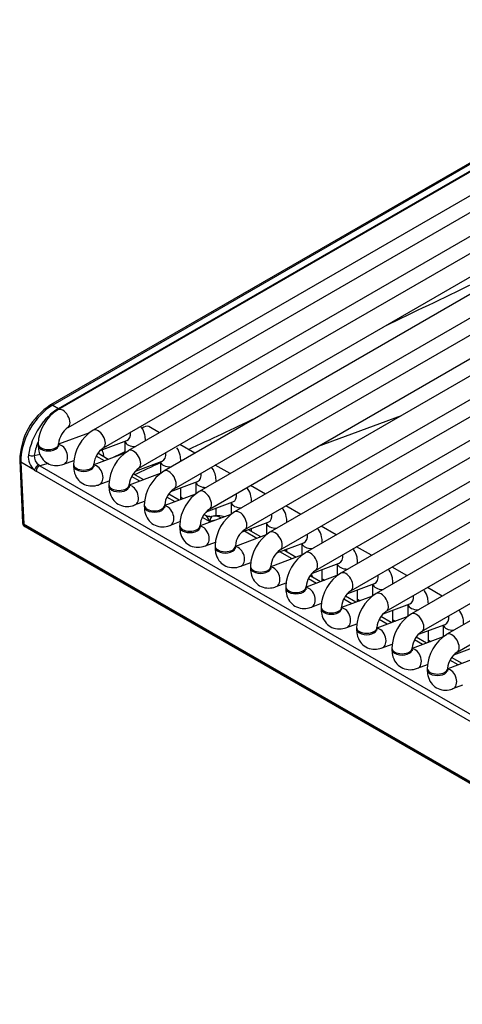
# Model space of a CAD drawing. Header units: millimetres. Extents: x 25 to 270, y 0 to 188.
# Tile 18 of 34: x 205.21 to 210.61, y 92.25 to 104.28. Entities that reach past the tile are written whole.
import ezdxf

# ---------------------------------------------------------------- set-up
doc = ezdxf.new("R2010")
doc.units = ezdxf.units.MM
doc.layers.add('134.124_BW4_CTM_', color=7, linetype='Continuous')
doc.layers.add('Standard', color=7, linetype='Continuous')

# ---------------------------------------------------------------- blocks, each defined once
blk = doc.blocks.new('SE')
at = {"layer": '134.124_BW4_CTM_', "color": 7, "linetype": 'Continuous'}
for p, q in [((10.45, 21.2), (1.329, 15.934)), ((1.454, 15.718), (10.575, 20.984)), ((10.882, 20.951), (1.761, 15.685)), ((1.886, 15.468), (11.007, 20.735)), ((11.314, 20.702), (2.193, 15.435)), ((7.783, 20.658), (0.465, 16.433)), ((7.346, 20.516), (0.378, 16.493)), ((7.371, 20.514), (0.403, 16.49)), ((0.475, 16.449), (7.443, 20.472)), ((2.318, 15.219), (11.439, 20.485)), ((0.59, 16.216), (7.908, 20.442)), ((8.215, 20.409), (0.897, 16.184)), ((11.747, 20.452), (2.625, 15.186)), ((2.75, 14.969), (11.872, 20.236)), ((1.022, 15.967), (8.34, 20.192)), ((12.179, 20.203), (3.057, 14.936)), ((3.182, 14.72), (12.304, 19.986)), ((12.611, 19.953), (3.489, 14.687)), ((3.614, 14.47), (12.736, 19.737)), ((13.043, 19.704), (3.921, 14.437)), ((4.046, 14.221), (13.168, 19.487)), ((13.475, 19.454), (4.353, 14.188)), ((4.478, 13.972), (13.6, 19.238)), ((13.907, 19.205), (4.785, 13.939)), ((4.91, 13.722), (14.032, 18.988)), ((14.339, 18.956), (5.217, 13.689)), ((5.342, 13.473), (14.464, 18.739)), ((0.403, 16.49), (0.475, 16.449)), ((4.659, 16.36), (3.634, 15.979)), ((0.852, 16.152), (0.475, 16.011)), ((1.706, 16.152), (1.576, 16.227)), ((0.225, 16.019), (0.225, 16.002)), ((0.475, 16.002), (0.475, 16.019)), ((0.983, 15.934), (1.309, 16.056)), ((1.286, 16.047), (1.286, 15.904)), ((1.536, 16.054), (1.536, 16.056)), ((2.138, 15.902), (1.956, 16.008)), ((0.176, 15.873), (0.25, 15.892)), ((1.284, 15.902), (0.907, 15.762)), ((1.082, 15.827), (0.954, 15.901)), ((0, 15.814), (0.035, 15.053)), ((0.182, 15.697), (0.015, 15.794)), ((0.015, 15.794), (0.05, 15.035)), ((0.349, 15.777), (0.247, 15.75)), ((0.54, 15.768), (0.662, 15.814)), ((0.657, 15.769), (0.657, 15.753)), ((0.907, 15.753), (0.907, 15.769)), ((1.034, 15.809), (0.935, 15.866)), ((1.415, 15.684), (1.741, 15.806)), ((1.718, 15.798), (1.718, 15.654)), ((1.968, 15.804), (1.968, 15.807)), ((9.034, 10.584), (0.202, 15.683)), ((0.247, 15.75), (9.078, 10.651)), ((1.716, 15.653), (1.339, 15.512)), ((1.515, 15.578), (1.388, 15.651)), ((2.57, 15.653), (2.388, 15.758)), ((0.972, 15.519), (1.094, 15.564)), ((1.466, 15.559), (1.367, 15.616)), ((1.847, 15.435), (2.173, 15.557)), ((2.15, 15.548), (2.15, 15.405)), ((2.4, 15.555), (2.4, 15.557)), ((1.089, 15.52), (1.089, 15.503)), ((1.339, 15.503), (1.339, 15.52)), ((2.148, 15.403), (1.771, 15.263)), ((1.968, 15.336), (1.968, 15.48)), ((3.002, 15.404), (2.82, 15.509)), ((1.404, 15.27), (1.526, 15.315)), ((1.898, 15.31), (1.799, 15.367)), ((1.947, 15.328), (1.82, 15.401)), ((1.968, 15.365), (1.998, 15.347)), ((1.975, 15.361), (1.968, 15.358)), ((2.279, 15.186), (2.605, 15.307)), ((2.582, 15.299), (2.582, 15.156)), ((2.832, 15.305), (2.832, 15.308)), ((1.521, 15.27), (1.521, 15.254)), ((1.771, 15.254), (1.771, 15.27)), ((2.4, 15.138), (2.4, 15.231)), ((3.434, 15.154), (3.252, 15.259)), ((0.036, 15.05), (0.036, 15.045)), ((1.836, 15.02), (1.958, 15.066)), ((2.58, 15.154), (2.204, 15.013)), ((2.32, 15.066), (2.231, 15.117)), ((2.274, 15.139), (2.252, 15.152)), ((2.408, 15.09), (2.32, 15.066)), ((2.711, 14.936), (3.037, 15.058)), ((3.014, 15.049), (3.014, 14.906)), ((3.264, 15.056), (3.264, 15.058)), ((0.05, 15.035), (0.051, 15.025)), ((22.607, 2.012), (0.05, 15.035)), ((0.051, 15.025), (22.608, 2.002)), ((0.061, 15.007), (22.618, 1.984)), ((1.954, 15.021), (1.954, 15.004)), ((2.204, 15.004), (2.204, 15.021)), ((2.896, 14.861), (2.745, 14.949)), ((2.945, 14.88), (2.794, 14.967)), ((2.832, 14.945), (2.832, 14.981)), ((3.866, 14.905), (3.684, 15.01)), ((2.268, 14.771), (2.39, 14.816)), ((3.012, 14.905), (2.636, 14.764)), ((3.143, 14.687), (3.469, 14.808)), ((3.696, 14.807), (3.696, 14.809)), ((2.386, 14.771), (2.386, 14.755)), ((2.636, 14.755), (2.636, 14.771)), ((3.328, 14.612), (3.177, 14.699)), ((3.377, 14.63), (3.226, 14.718)), ((3.264, 14.695), (3.264, 14.732)), ((3.446, 14.8), (3.446, 14.657)), ((4.298, 14.655), (4.116, 14.76)), ((2.7, 14.521), (2.822, 14.567)), ((3.444, 14.655), (3.068, 14.514)), ((2.818, 14.522), (2.818, 14.506)), ((3.068, 14.506), (3.068, 14.522)), ((3.575, 14.437), (3.901, 14.559)), ((3.696, 14.338), (3.696, 14.482)), ((3.878, 14.551), (3.878, 14.407)), ((4.128, 14.557), (4.128, 14.559)), ((4.73, 14.406), (4.548, 14.511)), ((3.876, 14.406), (3.5, 14.265)), ((3.626, 14.312), (3.528, 14.369)), ((3.675, 14.331), (3.548, 14.404)), ((3.696, 14.367), (3.726, 14.35)), ((3.132, 14.272), (3.254, 14.317)), ((3.25, 14.272), (3.25, 14.256)), ((3.5, 14.256), (3.5, 14.272)), ((4.007, 14.188), (4.333, 14.31)), ((4.128, 14.089), (4.128, 14.233)), ((4.31, 14.301), (4.31, 14.158)), ((4.56, 14.308), (4.56, 14.31)), ((5.162, 14.156), (4.98, 14.261)), ((4.308, 14.156), (3.932, 14.016)), ((4.058, 14.063), (3.96, 14.12)), ((4.107, 14.081), (3.98, 14.154)), ((4.128, 14.118), (4.158, 14.1)), ((3.565, 14.022), (3.686, 14.068)), ((3.682, 14.023), (3.682, 14.007)), ((3.932, 14.007), (3.932, 14.023)), ((4.439, 13.938), (4.765, 14.06)), ((4.56, 13.84), (4.56, 13.984)), ((4.742, 14.052), (4.742, 13.908)), ((4.992, 14.058), (4.992, 14.061)), ((4.74, 13.907), (4.364, 13.766)), ((4.49, 13.813), (4.392, 13.871)), ((4.539, 13.832), (4.412, 13.905)), ((4.56, 13.868), (4.59, 13.851)), ((3.997, 13.773), (4.118, 13.818)), ((4.114, 13.774), (4.114, 13.757)), ((4.364, 13.757), (4.364, 13.774)), ((4.871, 13.689), (5.197, 13.811)), ((4.992, 13.59), (4.992, 13.734)), ((5.174, 13.802), (5.174, 13.659)), ((5.172, 13.657), (4.796, 13.517)), ((4.922, 13.564), (4.824, 13.621)), ((4.971, 13.582), (4.844, 13.655)), ((4.992, 13.619), (5.022, 13.601)), ((4.429, 13.523), (4.55, 13.569)), ((4.546, 13.524), (4.546, 13.508)), ((4.796, 13.508), (4.796, 13.524)), ((5.303, 13.44), (5.629, 13.561)), ((5.604, 13.408), (5.228, 13.267)), ((5.355, 13.315), (5.256, 13.372)), ((5.403, 13.333), (5.276, 13.406)), ((4.861, 13.274), (4.982, 13.319)), ((4.978, 13.275), (4.978, 13.258)), ((5.228, 13.258), (5.228, 13.275)), ((5.293, 13.025), (5.414, 13.07))]:
    blk.add_line(p, q, dxfattribs=at)
for centre, radius, start, end in [((325.177, -649.331), 739.907, 115.503407, 115.687478), ((0.821, 15.801), 0.821, 122.6588, 179.1361), ((0.737, 15.999), 0.512, 122.1615, 177.8385), ((-532.991, 1159.957), 1262.948, 295.065408, 295.106704), ((0.741, 15.997), 0.267, 124.6247, 175.3753), ((1.169, 15.75), 0.512, 122.1615, 177.8385), ((1.173, 15.748), 0.267, 124.6247, 175.3753), ((1.601, 15.5), 0.512, 122.1615, 177.8385), ((325.177, -649.331), 739.907, 115.960148, 115.971803), ((0.314, 15.859), 0.209, 173.8123, 230.7136), ((0.307, 15.868), 0.131, 177.7462, 235.518), ((-532.991, 1159.957), 1262.948, 295.032566, 295.048303), ((1.605, 15.498), 0.267, 124.6247, 175.3753), ((2.034, 15.251), 0.512, 122.1615, 177.8385), ((2.037, 15.249), 0.267, 124.6247, 175.3753), ((2.466, 15.001), 0.512, 122.1615, 177.8385), ((2.469, 14.999), 0.267, 124.6247, 175.3753), ((2.898, 14.752), 0.512, 122.1615, 177.8385), ((0.086, 15.05), 0.05, 186.4635, 240), ((2.416, 14.838), 0.3, 73.095, 103.8917), ((2.901, 14.75), 0.267, 124.6247, 175.3753), ((3.33, 14.503), 0.512, 122.1615, 177.8385), ((3.333, 14.5), 0.267, 124.6247, 175.3753), ((3.762, 14.253), 0.512, 122.1615, 177.8385), ((3.765, 14.251), 0.267, 124.6247, 175.3753), ((3.28, 14.34), 0.3, 8.1204, 16.7142), ((4.194, 14.004), 0.512, 122.1615, 177.8385), ((4.197, 14.002), 0.267, 124.6247, 175.3753), ((4.626, 13.754), 0.512, 122.1615, 177.8385), ((4.63, 13.752), 0.267, 124.6247, 175.3753), ((5.058, 13.505), 0.512, 122.1615, 177.8385), ((5.062, 13.503), 0.267, 124.6247, 175.3753), ((5.49, 13.255), 0.512, 122.1615, 177.8385), ((5.494, 13.253), 0.267, 124.6247, 175.3753)]:
    blk.add_arc(centre, radius, start, end, dxfattribs=at)
for centre, major_axis, ratio, start_param, end_param in [((0.403, 16.041), (0.275, 0.476), 0.57735, 0.785398, 2.408554), ((0.403, 16.45), (0.025, -0.0433), 0.57735, 2.356194, 3.141593), ((0.487, 15.993), (-0.261, -0.484), 0.595369, 3.910083, 5.24373), ((0.527, 16.325), (0.062, -0.108), 0.57735, 0.009856, 3.141268), ((0.475, 16.408), (0.025, -0.0433), 0.57735, -4.147876, -3.926991), ((0.959, 16.075), (0.062, -0.108), 0.57735, 0.009856, 3.141268), ((1.265, 16.173), (-0.044, 0.117), 0.668835, 3.141593, 4.350833), ((1.514, 16.119), (0.062, 0.108), 0.57735, 0, 1.01229), ((0.523, 15.974), (0.236, 0.441), 0.597134, 1.748663, 2.10033), ((0.35, 16.019), (-0.125, 0), 0.57735, 0.000417, 3.131765), ((0.496, 15.886), (-0.044, 0.117), 0.668835, 3.141507, 6.010802), ((1.411, 16.056), (-0.125, 0), 0.57735, 0.1188, 1.602936), ((1.411, 16.056), (-0.125, 0), 0.57735, 3.109453, 3.142309), ((0.35, 16.002), (-0.125, 0), 0.57735, 0, 3.141593), ((1.391, 15.826), (0.062, -0.108), 0.57735, 0.009856, 3.141268), ((1.697, 15.923), (-0.044, 0.117), 0.668835, 3.141593, 4.350833), ((0.05, 15.816), (0.0499, 0.0023), 0.606775, 3.141429, 3.899404), ((0.141, 15.892), (0.0494, -0.0078), 0.405722, 4.008604, 5.571201), ((0.782, 15.769), (-0.125, 0), 0.57735, 0.000417, 3.131765), ((1.093, 15.838), (0.099, 0.0141), 0.623023, -4.01018, -3.847399), ((1.843, 15.807), (-0.125, 0), 0.57735, 0.1188, 1.602936), ((1.843, 15.807), (-0.125, 0), 0.57735, 3.109453, 3.142309), ((0.217, 15.72), (-0.0312, -0.0391), 0.444169, 3.750117, 5.627381), ((0.196, 15.808), (0.078, -0.133), 0.544832, -0.954557, -0.762478), ((0.238, 15.706), (0.025, 0.0433), 0.57735, 0.523599, 2.408554), ((0.231, 15.831), (0.0609, -0.0859), 0.460186, -0.975146, -0.783066), ((0.782, 15.753), (-0.125, 0), 0.57735, 0, 3.141593), ((0.928, 15.636), (-0.044, 0.117), 0.668835, 3.141507, 6.010802), ((1.823, 15.576), (0.063, -0.108), 0.57735, 0.009856, 3.141268), ((2.129, 15.674), (-0.044, 0.117), 0.668835, 3.141593, 4.350833), ((2.275, 15.557), (-0.125, 0), 0.57735, 0.1188, 1.602936), ((2.275, 15.557), (-0.125, 0), 0.57735, 3.109453, 3.142309), ((1.214, 15.52), (-0.125, 0), 0.57735, 0.000417, 3.131765), ((1.214, 15.503), (-0.125, 0), 0.57735, 0, 3.141593), ((1.361, 15.387), (-0.044, 0.117), 0.668835, 3.141507, 6.010802), ((2.255, 15.327), (0.063, -0.108), 0.57735, 0.009856, 3.141268), ((2.561, 15.424), (-0.044, 0.117), 0.668835, 3.141593, 4.350833), ((2.707, 15.308), (-0.125, 0), 0.57735, 0.1188, 1.602936), ((2.707, 15.308), (-0.125, 0), 0.57735, 3.109453, 3.142309), ((1.646, 15.27), (-0.125, 0), 0.57735, 0.000417, 3.131765), ((1.646, 15.254), (-0.125, 0), 0.57735, 0, 3.141593), ((1.793, 15.137), (-0.044, 0.117), 0.668835, 3.141507, 6.010802), ((2.687, 15.078), (0.062, -0.108), 0.57735, 0.009856, 3.141268), ((0.086, 15.05), (0.0501, -0.0045), 0.503419, 3.210456, 3.968267), ((0.086, 15.05), (0.0497, 0.0056), 0.643408, 3.141593, 3.857969), ((2.265, 14.798), (-0.007, 0.346), 0.274907, 5.594742, 6.118341), ((2.265, 14.798), (0.081, 0.332), 0.04833, 0.055699, 0.641861), ((2.321, 15.227), (-0.0018, 0.1), 0.995646, 3.127296, 3.365822), ((2.416, 14.838), (-0.078, 0.29), 0.707107, 5.701375, 6.253868), ((3.139, 15.058), (-0.125, 0), 0.57735, 0.1188, 1.602936), ((2.993, 15.175), (-0.044, 0.117), 0.668835, 3.141593, 4.350833), ((3.139, 15.058), (-0.125, 0), 0.57735, 3.109453, 3.142309), ((0.086, 15.05), (0.025, 0.0433), 0.57735, 2.478368, 3.141593), ((2.079, 15.021), (-0.125, 0), 0.57735, 0.000417, 3.131765), ((2.079, 15.004), (-0.125, 0), 0.57735, 0, 3.141593), ((2.225, 14.888), (-0.044, 0.117), 0.668835, 3.141507, 6.010802), ((3.119, 14.828), (0.062, -0.108), 0.57735, 0.009856, 3.141268), ((3.425, 14.926), (-0.044, 0.117), 0.668835, 3.141593, 4.350833), ((3.571, 14.809), (-0.125, 0), 0.57735, 3.109453, 3.142309), ((2.511, 14.771), (-0.125, 0), 0.57735, 0.000417, 3.131765), ((2.511, 14.755), (-0.125, 0), 0.57735, 0, 3.141593), ((2.657, 14.638), (-0.044, 0.117), 0.668835, 3.141507, 6.010802), ((3.571, 14.809), (-0.125, 0), 0.57735, 0.1188, 1.602936), ((3.551, 14.579), (0.062, -0.108), 0.57735, 0.009856, 3.141268), ((3.857, 14.676), (-0.044, 0.117), 0.668835, 3.141593, 4.350833), ((2.943, 14.522), (-0.125, 0), 0.57735, 0.000417, 3.131765), ((2.943, 14.506), (-0.125, 0), 0.57735, 0, 3.141593), ((3.089, 14.389), (-0.044, 0.117), 0.668835, 3.141507, 6.010802), ((4.003, 14.559), (-0.125, 0), 0.57735, 0.1188, 1.602936), ((3.983, 14.329), (0.062, -0.108), 0.57735, 0.009856, 3.141268), ((4.003, 14.559), (-0.125, 0), 0.57735, 3.109453, 3.142309), ((4.289, 14.427), (-0.044, 0.117), 0.668835, 3.141593, 4.350833), ((3.375, 14.272), (-0.125, 0), 0.57735, 0.000417, 3.131765), ((3.375, 14.256), (-0.125, 0), 0.57735, 0, 3.141593), ((3.521, 14.139), (-0.044, 0.117), 0.668835, 3.141507, 6.010802), ((4.435, 14.31), (-0.125, 0), 0.57735, 0.1188, 1.602936), ((4.416, 14.08), (0.063, -0.108), 0.57735, 0.009856, 3.141268), ((4.435, 14.31), (-0.125, 0), 0.57735, 3.109453, 3.142309), ((4.721, 14.177), (-0.044, 0.117), 0.668835, 3.141593, 4.350833), ((3.807, 14.023), (-0.125, 0), 0.57735, 0.000417, 3.131765), ((3.807, 14.007), (-0.125, 0), 0.57735, 0, 3.141593), ((3.953, 13.89), (-0.044, 0.117), 0.668835, 3.141507, 6.010802), ((4.867, 14.061), (-0.125, 0), 0.57735, 0.1188, 1.602936), ((4.848, 13.83), (0.063, -0.108), 0.57735, 0.009856, 3.141268), ((4.867, 14.061), (-0.125, 0), 0.57735, 3.109453, 3.142309), ((5.153, 13.928), (-0.044, 0.117), 0.668835, 3.141593, 4.350833), ((4.239, 13.774), (-0.125, 0), 0.57735, 0.000417, 3.131765), ((4.239, 13.757), (-0.125, 0), 0.57735, 0, 3.141593), ((4.385, 13.641), (-0.044, 0.117), 0.668835, 3.141507, 6.010802), ((5.299, 13.811), (-0.125, 0), 0.57735, 0.1188, 1.602936), ((5.28, 13.581), (0.063, -0.108), 0.57735, 0.009856, 3.141268), ((4.671, 13.524), (-0.125, 0), 0.57735, 0.000417, 3.131765), ((4.671, 13.508), (-0.125, 0), 0.57735, 0, 3.141593), ((4.817, 13.391), (-0.044, 0.117), 0.668835, 3.141507, 6.010802), ((5.103, 13.275), (-0.125, 0), 0.57735, 0.000417, 3.131765), ((5.103, 13.258), (-0.125, 0), 0.57735, 0, 3.141593), ((5.249, 13.142), (-0.044, 0.117), 0.668835, 3.141507, 6.010802)]:
    blk.add_ellipse(centre, major_axis=major_axis, ratio=ratio, start_param=start_param, end_param=end_param, dxfattribs=at)
for points, knots in [([(1.536, 16.056), (1.535, 16.083), (1.531, 16.137), (1.506, 16.196), (1.482, 16.227), (1.478, 16.231)], [0, 0, 0, 0, 0.377249, 0.911981, 1, 1, 1, 1]), ([(0.225, 16.002), (0.227, 15.976), (0.23, 15.921), (0.266, 15.839), (0.336, 15.774), (0.423, 15.746), (0.495, 15.753), (0.53, 15.765), (0.54, 15.768)], [0, 0, 0, 0, 0.150239, 0.363195, 0.55301, 0.751743, 0.93816, 1, 1, 1, 1]), ([(0.478, 15.983), (0.478, 15.983), (0.477, 15.984), (0.476, 15.992), (0.475, 16), (0.475, 16.002)], [0, 0, 0, 0, 0.2503, 0.844458, 1, 1, 1, 1]), ([(1.968, 15.807), (1.967, 15.833), (1.963, 15.887), (1.94, 15.942), (1.92, 15.969), (1.92, 15.969)], [0, 0, 0, 0, 0.412316, 0.996756, 1, 1, 1, 1]), ([(0.657, 15.753), (0.659, 15.726), (0.662, 15.672), (0.698, 15.589), (0.768, 15.524), (0.855, 15.497), (0.927, 15.504), (0.962, 15.515), (0.972, 15.519)], [0, 0, 0, 0, 0.150239, 0.363195, 0.55301, 0.751743, 0.93816, 1, 1, 1, 1]), ([(0.91, 15.734), (0.91, 15.734), (0.909, 15.735), (0.908, 15.742), (0.907, 15.751), (0.907, 15.753)], [0, 0, 0, 0, 0.2503, 0.844458, 1, 1, 1, 1]), ([(2.4, 15.557), (2.399, 15.584), (2.395, 15.638), (2.37, 15.697), (2.346, 15.728), (2.342, 15.732)], [0, 0, 0, 0, 0.377249, 0.911981, 1, 1, 1, 1]), ([(1.089, 15.503), (1.091, 15.477), (1.095, 15.423), (1.13, 15.34), (1.2, 15.275), (1.287, 15.247), (1.359, 15.254), (1.394, 15.266), (1.404, 15.27)], [0, 0, 0, 0, 0.150239, 0.363195, 0.55301, 0.751743, 0.93816, 1, 1, 1, 1]), ([(1.342, 15.485), (1.342, 15.484), (1.341, 15.485), (1.34, 15.493), (1.339, 15.501), (1.339, 15.503)], [0, 0, 0, 0, 0.2503, 0.844458, 1, 1, 1, 1]), ([(2.832, 15.308), (2.831, 15.334), (2.827, 15.388), (2.802, 15.448), (2.778, 15.479), (2.774, 15.483)], [0, 0, 0, 0, 0.377249, 0.911981, 1, 1, 1, 1]), ([(1.521, 15.254), (1.523, 15.227), (1.527, 15.173), (1.562, 15.091), (1.632, 15.026), (1.719, 14.998), (1.791, 15.005), (1.826, 15.017), (1.836, 15.02)], [0, 0, 0, 0, 0.150239, 0.363195, 0.55301, 0.751743, 0.93816, 1, 1, 1, 1]), ([(1.774, 15.235), (1.774, 15.235), (1.773, 15.236), (1.772, 15.243), (1.772, 15.252), (1.771, 15.254)], [0, 0, 0, 0, 0.2503, 0.844458, 1, 1, 1, 1]), ([(3.264, 15.058), (3.263, 15.085), (3.259, 15.139), (3.234, 15.198), (3.21, 15.229), (3.206, 15.233)], [0, 0, 0, 0, 0.377249, 0.911981, 1, 1, 1, 1]), ([(1.954, 15.004), (1.955, 14.978), (1.959, 14.924), (1.994, 14.841), (2.064, 14.776), (2.151, 14.748), (2.223, 14.756), (2.258, 14.767), (2.268, 14.771)], [0, 0, 0, 0, 0.150239, 0.363195, 0.55301, 0.751743, 0.93816, 1, 1, 1, 1]), ([(2.206, 14.986), (2.206, 14.986), (2.205, 14.987), (2.204, 14.994), (2.204, 15.002), (2.204, 15.004)], [0, 0, 0, 0, 0.2503, 0.844458, 1, 1, 1, 1]), ([(3.696, 14.809), (3.695, 14.835), (3.691, 14.89), (3.666, 14.949), (3.642, 14.98), (3.638, 14.984)], [0, 0, 0, 0, 0.377249, 0.911981, 1, 1, 1, 1]), ([(2.386, 14.755), (2.387, 14.729), (2.391, 14.674), (2.426, 14.592), (2.496, 14.527), (2.583, 14.499), (2.656, 14.506), (2.69, 14.518), (2.7, 14.521)], [0, 0, 0, 0, 0.150239, 0.363195, 0.55301, 0.751743, 0.93816, 1, 1, 1, 1]), ([(2.638, 14.736), (2.638, 14.736), (2.638, 14.737), (2.636, 14.745), (2.636, 14.753), (2.636, 14.755)], [0, 0, 0, 0, 0.2503, 0.844458, 1, 1, 1, 1]), ([(4.128, 14.559), (4.127, 14.586), (4.123, 14.64), (4.098, 14.7), (4.074, 14.73), (4.07, 14.735)], [0, 0, 0, 0, 0.377249, 0.911981, 1, 1, 1, 1]), ([(2.818, 14.506), (2.819, 14.479), (2.823, 14.425), (2.858, 14.342), (2.928, 14.277), (3.015, 14.249), (3.088, 14.257), (3.122, 14.268), (3.132, 14.272)], [0, 0, 0, 0, 0.150239, 0.363195, 0.55301, 0.751743, 0.93816, 1, 1, 1, 1]), ([(3.07, 14.487), (3.07, 14.487), (3.07, 14.488), (3.068, 14.495), (3.068, 14.503), (3.068, 14.506)], [0, 0, 0, 0, 0.2503, 0.844458, 1, 1, 1, 1]), ([(4.56, 14.31), (4.559, 14.336), (4.555, 14.391), (4.53, 14.45), (4.506, 14.481), (4.502, 14.485)], [0, 0, 0, 0, 0.377249, 0.911981, 1, 1, 1, 1]), ([(3.25, 14.256), (3.251, 14.23), (3.255, 14.175), (3.29, 14.093), (3.36, 14.028), (3.447, 14), (3.52, 14.007), (3.554, 14.019), (3.565, 14.022)], [0, 0, 0, 0, 0.150239, 0.363195, 0.55301, 0.751743, 0.93816, 1, 1, 1, 1]), ([(3.502, 14.237), (3.502, 14.237), (3.502, 14.238), (3.5, 14.246), (3.5, 14.254), (3.5, 14.256)], [0, 0, 0, 0, 0.2503, 0.844458, 1, 1, 1, 1]), ([(4.992, 14.061), (4.991, 14.087), (4.987, 14.141), (4.962, 14.201), (4.938, 14.231), (4.935, 14.236)], [0, 0, 0, 0, 0.377249, 0.911981, 1, 1, 1, 1]), ([(3.682, 14.007), (3.683, 13.98), (3.687, 13.926), (3.722, 13.843), (3.792, 13.778), (3.879, 13.751), (3.952, 13.758), (3.986, 13.769), (3.997, 13.773)], [0, 0, 0, 0, 0.150239, 0.363195, 0.55301, 0.751743, 0.93816, 1, 1, 1, 1]), ([(3.934, 13.988), (3.934, 13.988), (3.934, 13.989), (3.932, 13.996), (3.932, 14.005), (3.932, 14.007)], [0, 0, 0, 0, 0.2503, 0.844458, 1, 1, 1, 1]), ([(5.424, 13.811), (5.423, 13.838), (5.419, 13.892), (5.394, 13.951), (5.37, 13.982), (5.367, 13.986)], [0, 0, 0, 0, 0.377249, 0.911981, 1, 1, 1, 1]), ([(4.114, 13.757), (4.115, 13.731), (4.119, 13.677), (4.154, 13.594), (4.224, 13.529), (4.312, 13.501), (4.384, 13.508), (4.418, 13.52), (4.429, 13.523)], [0, 0, 0, 0, 0.150239, 0.363195, 0.55301, 0.751743, 0.93816, 1, 1, 1, 1]), ([(4.366, 13.738), (4.366, 13.738), (4.366, 13.739), (4.364, 13.747), (4.364, 13.755), (4.364, 13.757)], [0, 0, 0, 0, 0.2503, 0.844458, 1, 1, 1, 1]), ([(4.546, 13.508), (4.547, 13.481), (4.551, 13.427), (4.586, 13.345), (4.656, 13.28), (4.744, 13.252), (4.816, 13.259), (4.851, 13.271), (4.861, 13.274)], [0, 0, 0, 0, 0.150239, 0.363195, 0.55301, 0.751743, 0.93816, 1, 1, 1, 1]), ([(4.798, 13.489), (4.798, 13.489), (4.798, 13.49), (4.796, 13.497), (4.796, 13.506), (4.796, 13.508)], [0, 0, 0, 0, 0.2503, 0.844458, 1, 1, 1, 1]), ([(4.978, 13.258), (4.979, 13.232), (4.983, 13.178), (5.018, 13.095), (5.088, 13.03), (5.176, 13.002), (5.248, 13.009), (5.283, 13.021), (5.293, 13.025)], [0, 0, 0, 0, 0.150239, 0.363195, 0.55301, 0.751743, 0.93816, 1, 1, 1, 1]), ([(5.23, 13.24), (5.23, 13.24), (5.23, 13.241), (5.228, 13.248), (5.228, 13.256), (5.228, 13.258)], [0, 0, 0, 0, 0.2503, 0.844458, 1, 1, 1, 1])]:
    blk.add_open_spline(points, degree=3, knots=knots, dxfattribs=at)
for points in [[(1.003, 15.947), (1.012, 15.927), (1.019, 15.903), (1.023, 15.876)], [(2.323, 15.127), (2.294, 15.13), (2.279, 15.134), (2.276, 15.139)]]:
    blk.add_open_spline(points, degree=3, dxfattribs=at)

msp = doc.modelspace()

# ---------------------------------------------------------------- block references
at = {"layer": 'Standard', "color": 7}
msp.add_blockref('SE', (205.2083, 83.0844), dxfattribs=at)

doc.saveas('drawing.dxf')
